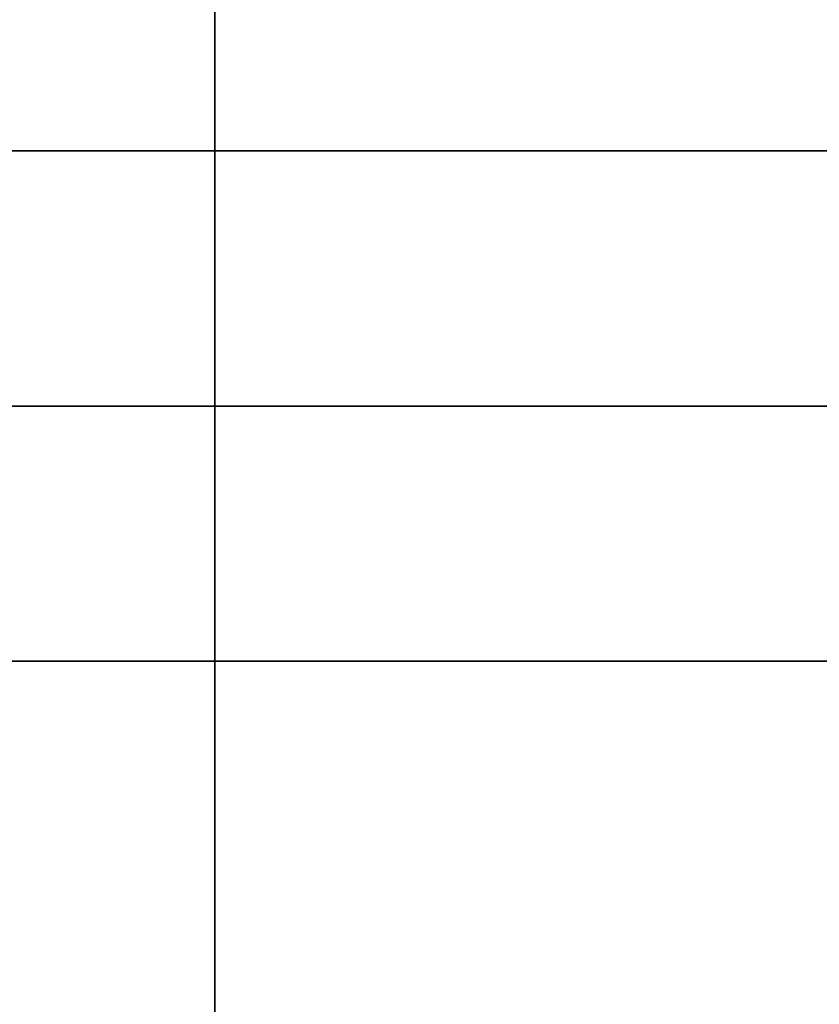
# Model space of a CAD drawing. Extents: x -3378 to 3007, y -425 to 173.
# Tile 52 of 256: x -2586.95 to -2582.25, y -329.52 to -323.73. Entities that reach past the tile are written whole.
import ezdxf

# ---------------------------------------------------------------- set-up
doc = ezdxf.new("R2010")
doc.units = 0
doc.layers.add('PREDEFINITO', color=7, linetype='CONTINUOUS')

msp = doc.modelspace()

# ---------------------------------------------------------------- linework, layer by layer
at = {"layer": 'PREDEFINITO'}
for p, q in [((-2577.6247, -324.5013, 2348.5415), (-2612.5495, -324.5013, 2348.5415)), ((-2577.6247, -324.5013, 2795.6246), (-2612.5495, -324.5013, 2795.6246)), ((-2612.5495, -324.5013, 2125), (-2577.6247, -324.5013, 2125)), ((-2612.5495, -326.0013, 2123.5), (-2577.5495, -326.0013, 2123.5)), ((-2612.5495, -326.0013, 2126.5), (-2577.5495, -326.0013, 2126.5)), ((-2577.5495, -326.0013, 2347.0415), (-2612.5495, -326.0013, 2347.0415)), ((-2577.5495, -326.0013, 2350.0415), (-2612.5495, -326.0013, 2350.0415)), ((-2577.5495, -326.0013, 2797.1246), (-2612.5495, -326.0013, 2797.1246)), ((-2577.5495, -326.0013, 2794.1246), (-2612.5495, -326.0013, 2794.1246)), ((-2577.5541, -326.0013, 2580.0827), (-2594.0541, -326.0013, 2580.0827)), ((-2577.5541, -326.0013, 2564.0827), (-2594.0541, -326.0013, 2564.0827)), ((-2577.5541, -326.0013, 2155.9996), (-2594.0541, -326.0013, 2155.9996)), ((-2577.5541, -326.0013, 2139.9996), (-2594.0541, -326.0013, 2139.9996)), ((-2577.5541, -326.0013, 3004.1658), (-2594.0541, -326.0013, 3004.1658)), ((-2577.5541, -326.0013, 2988.1658), (-2594.0541, -326.0013, 2988.1658)), ((-2612.5495, -327.5013, 2125), (-2577.6247, -327.5013, 2125)), ((-2577.6247, -327.5013, 2348.5415), (-2612.5495, -327.5013, 2348.5415)), ((-2577.6247, -327.5013, 2795.6246), (-2612.5495, -327.5013, 2795.6246))]:
    msp.add_line(p, q, dxfattribs=at)
at = {"layer": 'PREDEFINITO', "extrusion": (-1, -2.9721e-08, 5.68434e-14)}
for centre in [(326.0012, 2572.0827, 2585.8041), (326.0012, 2147.9996, 2585.8041), (326.0012, 2996.1658, 2585.8041)]:
    msp.add_circle(centre, 8, dxfattribs=at)
at = {"layer": 'PREDEFINITO', "extrusion": (2.97209e-08, -1, -3.03496e-16)}
msp.add_arc((-3347.5495, 2115, 326.0012), 770, 270, 0, dxfattribs=at)
at = {"layer": 'PREDEFINITO', "extrusion": (2.97209e-08, -1, 3.84815e-16)}
msp.add_arc((-2577.5495, 2295, 326.0012), 770, 90, 180, dxfattribs=at)

doc.saveas('drawing.dxf')
